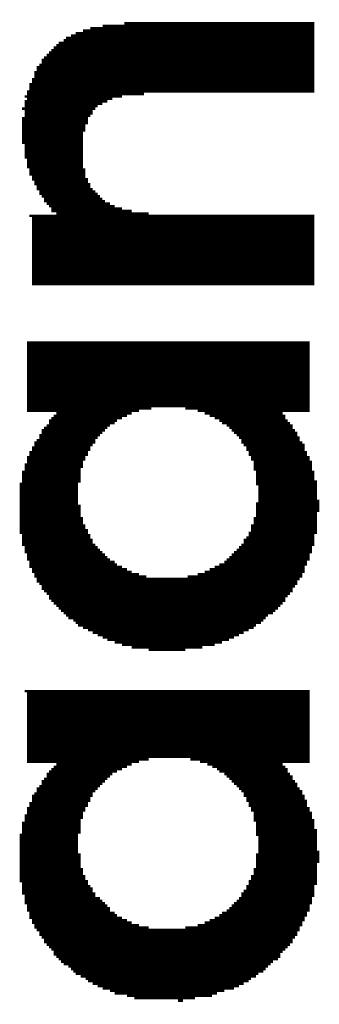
# Model space of a CAD drawing. Extents: x 0 to 83, y 0 to 145.
# Tile 15 of 21: x 18.07 to 19.43, y 84.52 to 89.01. Entities that reach past the tile are written whole.
import ezdxf

# ---------------------------------------------------------------- set-up
doc = ezdxf.new("R2010")
doc.units = 0
doc.layers.add('BG_SILKSCREEN_TOP', color=7, linetype='CONTINUOUS')

msp = doc.modelspace()

# ---------------------------------------------------------------- linework, layer by layer
at = {"layer": 'BG_SILKSCREEN_TOP', "const_width": 0.022098}
for points in [[(18.401538, 88.596216), (18.401538, 88.974168)], [(18.412714, 88.607392), (18.412714, 88.974168)], [(18.42389, 88.618568), (18.42389, 88.974168)], [(18.434812, 88.618568), (18.434812, 88.974168)], [(18.445988, 88.62949), (18.445988, 88.974168)], [(18.457164, 88.62949), (18.457164, 88.98509)], [(18.46834, 88.640666), (18.46834, 88.98509)], [(18.479262, 88.640666), (18.479262, 88.98509)], [(18.490438, 88.651842), (18.490438, 88.98509)], [(18.501614, 88.651842), (18.501614, 88.98509)], [(18.51279, 88.651842), (18.51279, 88.98509)], [(18.523712, 88.651842), (18.523712, 88.98509)], [(18.534888, 88.663018), (18.534888, 88.98509)], [(18.546064, 88.663018), (18.546064, 88.98509)], [(18.55724, 88.663018), (18.55724, 88.996266)], [(18.568162, 88.663018), (18.568162, 88.996266)], [(18.579338, 88.663018), (18.579338, 88.996266)], [(18.590514, 88.663018), (18.590514, 88.996266)], [(18.60169, 88.663018), (18.60169, 88.996266)], [(18.612612, 88.663018), (18.612612, 88.996266)], [(18.623788, 88.663018), (18.623788, 88.996266)], [(18.634964, 88.67394), (18.634964, 88.996266)], [(18.64614, 88.67394), (18.64614, 88.996266)], [(18.657062, 88.67394), (18.657062, 88.996266)], [(18.668238, 88.67394), (18.668238, 88.996266)], [(18.679414, 88.67394), (18.679414, 88.996266)], [(18.69059, 88.67394), (18.69059, 88.996266)], [(18.701512, 88.67394), (18.701512, 88.996266)], [(18.712688, 88.67394), (18.712688, 88.996266)], [(18.723864, 88.67394), (18.723864, 88.996266)], [(18.73504, 88.67394), (18.73504, 88.996266)], [(18.745962, 88.67394), (18.745962, 88.996266)], [(18.757138, 88.67394), (18.757138, 88.996266)], [(18.768314, 88.67394), (18.768314, 88.996266)], [(18.77949, 88.67394), (18.77949, 88.996266)], [(18.790412, 88.67394), (18.790412, 88.996266)], [(18.801588, 88.67394), (18.801588, 88.996266)], [(18.812764, 88.67394), (18.812764, 88.996266)], [(18.82394, 88.67394), (18.82394, 88.996266)], [(18.834862, 88.67394), (18.834862, 88.996266)], [(18.846038, 88.67394), (18.846038, 88.996266)], [(18.857214, 88.67394), (18.857214, 88.996266)], [(18.86839, 88.67394), (18.86839, 88.996266)], [(18.879312, 88.67394), (18.879312, 88.996266)], [(18.890488, 88.67394), (18.890488, 88.996266)], [(18.901664, 88.67394), (18.901664, 88.996266)], [(18.91284, 88.67394), (18.91284, 88.996266)], [(18.923762, 88.67394), (18.923762, 88.996266)], [(18.934938, 88.67394), (18.934938, 88.996266)], [(18.946114, 88.67394), (18.946114, 88.996266)], [(18.95729, 88.67394), (18.95729, 88.996266)], [(18.968212, 88.67394), (18.968212, 88.996266)], [(18.979388, 88.67394), (18.979388, 88.996266)], [(18.990564, 88.67394), (18.990564, 88.996266)], [(19.00174, 88.67394), (19.00174, 88.996266)], [(19.012662, 88.67394), (19.012662, 88.996266)], [(19.023838, 88.67394), (19.023838, 88.996266)], [(19.035014, 88.67394), (19.035014, 88.996266)], [(19.04619, 88.67394), (19.04619, 88.996266)], [(19.057112, 88.67394), (19.057112, 88.996266)], [(19.068288, 88.67394), (19.068288, 88.996266)], [(19.079464, 88.67394), (19.079464, 88.996266)], [(19.09064, 88.67394), (19.09064, 88.996266)], [(19.101562, 88.67394), (19.101562, 88.996266)], [(19.112738, 88.67394), (19.112738, 88.996266)], [(19.123914, 88.67394), (19.123914, 88.996266)], [(19.13509, 88.67394), (19.13509, 88.996266)], [(19.146012, 88.67394), (19.146012, 88.996266)], [(19.157188, 88.67394), (19.157188, 88.996266)], [(19.168364, 88.67394), (19.168364, 88.996266)], [(19.17954, 88.67394), (19.17954, 88.996266)], [(19.190462, 88.67394), (19.190462, 88.996266)], [(19.201638, 88.67394), (19.201638, 88.996266)], [(19.212814, 88.67394), (19.212814, 88.996266)], [(19.22399, 88.67394), (19.22399, 88.996266)], [(19.234912, 88.67394), (19.234912, 88.996266)], [(19.246088, 88.67394), (19.246088, 88.996266)], [(19.257264, 88.67394), (19.257264, 88.996266)], [(19.26844, 88.67394), (19.26844, 88.996266)], [(19.279362, 88.67394), (19.279362, 88.996266)], [(19.290538, 88.67394), (19.290538, 88.996266)], [(19.301714, 88.67394), (19.301714, 88.996266)], [(19.31289, 88.67394), (19.31289, 88.996266)], [(19.323812, 88.67394), (19.323812, 88.996266)], [(19.334988, 88.67394), (19.334988, 88.996266)], [(19.346164, 88.67394), (19.346164, 88.996266)], [(19.35734, 88.67394), (19.35734, 88.996266)], [(19.368262, 88.67394), (19.368262, 88.996266)], [(19.379438, 88.67394), (19.379438, 88.996266)], [(19.390614, 88.67394), (19.390614, 88.996266)], [(19.40179, 88.67394), (19.40179, 88.996266)], [(18.29054, 87.796116), (18.29054, 88.929718)], [(18.301462, 87.796116), (18.301462, 88.929718)], [(18.312638, 87.796116), (18.312638, 88.94064)], [(18.323814, 87.796116), (18.323814, 88.94064)], [(18.33499, 87.796116), (18.33499, 88.951816)], [(18.345912, 87.796116), (18.345912, 88.951816)], [(18.357088, 88.49614), (18.357088, 88.951816)], [(18.368264, 88.529668), (18.368264, 88.962992)], [(18.37944, 88.562942), (18.37944, 88.962992)], [(18.390362, 88.574118), (18.390362, 88.962992)], [(18.234914, 88.129618), (18.234914, 88.885268)], [(18.24609, 87.796116), (18.24609, 88.89619)], [(18.257012, 87.796116), (18.257012, 88.907366)], [(18.268188, 87.796116), (18.268188, 88.907366)], [(18.279364, 87.796116), (18.279364, 88.918542)], [(18.190464, 88.174068), (18.190464, 88.840818)], [(18.20164, 88.162892), (18.20164, 88.85174)], [(18.212562, 88.151716), (18.212562, 88.862916)], [(18.223738, 88.129618), (18.223738, 88.874092)], [(18.15719, 88.22944), (18.15719, 88.796368)], [(18.168112, 88.207342), (18.168112, 88.80729)], [(18.179288, 88.196166), (18.179288, 88.829642)], [(18.134838, 88.27389), (18.134838, 88.740742)], [(18.146014, 88.251792), (18.146014, 88.774016)], [(18.123662, 88.296242), (18.123662, 88.71839)], [(18.101564, 88.651842), (18.101564, 88.663018)], [(18.11274, 88.329516), (18.11274, 88.685116)], [(18.090388, 88.596216), (18.090388, 88.607392)], [(18.101564, 88.373966), (18.101564, 88.640666)], [(18.090388, 88.440768), (18.090388, 88.562942)], [(18.357088, 87.796116), (18.357088, 88.329516)], [(18.368264, 87.796116), (18.368264, 88.285066)], [(18.37944, 87.796116), (18.37944, 88.262968)], [(18.390362, 87.796116), (18.390362, 88.240616)], [(18.401538, 87.796116), (18.401538, 88.22944)], [(18.412714, 87.796116), (18.412714, 88.218518)], [(18.42389, 87.796116), (18.42389, 88.207342)], [(18.434812, 87.796116), (18.434812, 88.196166)], [(18.445988, 87.796116), (18.445988, 88.18499)], [(18.457164, 87.796116), (18.457164, 88.174068)], [(18.46834, 87.796116), (18.46834, 88.174068)], [(18.479262, 87.796116), (18.479262, 88.162892)], [(18.490438, 87.796116), (18.490438, 88.162892)], [(18.123662, 88.107266), (18.123662, 88.118442)], [(18.134838, 87.796116), (18.134838, 88.118442)], [(18.146014, 87.796116), (18.146014, 88.118442)], [(18.15719, 87.796116), (18.15719, 88.118442)], [(18.168112, 87.796116), (18.168112, 88.118442)], [(18.179288, 87.796116), (18.179288, 88.118442)], [(18.190464, 87.796116), (18.190464, 88.118442)], [(18.20164, 87.796116), (18.20164, 88.118442)], [(18.212562, 87.796116), (18.212562, 88.118442)], [(18.223738, 87.796116), (18.223738, 88.118442)], [(18.234914, 87.796116), (18.234914, 88.118442)], [(18.501614, 87.796116), (18.501614, 88.151716)], [(18.51279, 87.796116), (18.51279, 88.151716)], [(18.523712, 87.796116), (18.523712, 88.151716)], [(18.534888, 87.796116), (18.534888, 88.14054)], [(18.546064, 87.796116), (18.546064, 88.14054)], [(18.55724, 87.796116), (18.55724, 88.14054)], [(18.568162, 87.796116), (18.568162, 88.14054)], [(18.579338, 87.796116), (18.579338, 88.129618)], [(18.590514, 87.796116), (18.590514, 88.129618)], [(18.60169, 87.796116), (18.60169, 88.129618)], [(18.612612, 87.796116), (18.612612, 88.129618)], [(18.623788, 87.796116), (18.623788, 88.129618)], [(18.634964, 87.796116), (18.634964, 88.129618)], [(18.64614, 87.796116), (18.64614, 88.129618)], [(18.657062, 87.796116), (18.657062, 88.118442)], [(18.668238, 87.796116), (18.668238, 88.118442)], [(18.679414, 87.796116), (18.679414, 88.118442)], [(18.69059, 87.796116), (18.69059, 88.118442)], [(18.701512, 87.796116), (18.701512, 88.118442)], [(18.712688, 87.796116), (18.712688, 88.118442)], [(18.723864, 87.796116), (18.723864, 88.118442)], [(18.73504, 87.796116), (18.73504, 88.118442)], [(18.745962, 87.796116), (18.745962, 88.118442)], [(18.757138, 87.796116), (18.757138, 88.118442)], [(18.768314, 87.796116), (18.768314, 88.118442)], [(18.77949, 87.796116), (18.77949, 88.118442)], [(18.790412, 87.796116), (18.790412, 88.118442)], [(18.801588, 87.796116), (18.801588, 88.118442)], [(18.812764, 87.796116), (18.812764, 88.118442)], [(18.82394, 87.796116), (18.82394, 88.118442)], [(18.834862, 87.796116), (18.834862, 88.118442)], [(18.846038, 87.796116), (18.846038, 88.118442)], [(18.857214, 87.796116), (18.857214, 88.118442)], [(18.86839, 87.796116), (18.86839, 88.118442)], [(18.879312, 87.796116), (18.879312, 88.118442)], [(18.890488, 87.796116), (18.890488, 88.118442)], [(18.901664, 87.796116), (18.901664, 88.118442)], [(18.91284, 87.796116), (18.91284, 88.118442)], [(18.923762, 87.796116), (18.923762, 88.118442)], [(18.934938, 87.796116), (18.934938, 88.118442)], [(18.946114, 87.796116), (18.946114, 88.118442)], [(18.95729, 87.796116), (18.95729, 88.118442)], [(18.968212, 87.796116), (18.968212, 88.118442)], [(18.979388, 87.796116), (18.979388, 88.118442)], [(18.990564, 87.796116), (18.990564, 88.118442)], [(19.00174, 87.796116), (19.00174, 88.118442)], [(19.012662, 87.796116), (19.012662, 88.118442)], [(19.023838, 87.796116), (19.023838, 88.118442)], [(19.035014, 87.796116), (19.035014, 88.118442)], [(19.04619, 87.796116), (19.04619, 88.118442)], [(19.057112, 87.796116), (19.057112, 88.118442)], [(19.068288, 87.796116), (19.068288, 88.118442)], [(19.079464, 87.796116), (19.079464, 88.118442)], [(19.09064, 87.796116), (19.09064, 88.118442)], [(19.101562, 87.796116), (19.101562, 88.118442)], [(19.112738, 87.796116), (19.112738, 88.118442)], [(19.123914, 87.796116), (19.123914, 88.118442)], [(19.13509, 87.796116), (19.13509, 88.118442)], [(19.146012, 87.796116), (19.146012, 88.118442)], [(19.157188, 87.796116), (19.157188, 88.118442)], [(19.168364, 87.796116), (19.168364, 88.118442)], [(19.17954, 87.796116), (19.17954, 88.118442)], [(19.190462, 87.796116), (19.190462, 88.118442)], [(19.201638, 87.796116), (19.201638, 88.118442)], [(19.212814, 87.796116), (19.212814, 88.118442)], [(19.22399, 87.796116), (19.22399, 88.118442)], [(19.234912, 87.796116), (19.234912, 88.118442)], [(19.246088, 87.796116), (19.246088, 88.118442)], [(19.257264, 87.796116), (19.257264, 88.118442)], [(19.26844, 87.796116), (19.26844, 88.118442)], [(19.279362, 87.796116), (19.279362, 88.118442)], [(19.290538, 87.796116), (19.290538, 88.118442)], [(19.301714, 87.796116), (19.301714, 88.118442)], [(19.31289, 87.796116), (19.31289, 88.118442)], [(19.323812, 87.796116), (19.323812, 88.118442)], [(19.334988, 87.796116), (19.334988, 88.118442)], [(19.346164, 87.796116), (19.346164, 88.118442)], [(19.35734, 87.796116), (19.35734, 88.118442)], [(19.368262, 87.796116), (19.368262, 88.118442)], [(19.379438, 87.796116), (19.379438, 88.118442)], [(19.390614, 87.796116), (19.390614, 88.118442)], [(19.40179, 87.796116), (19.40179, 88.118442)], [(18.11274, 87.218266), (18.11274, 87.540592)], [(18.123662, 87.218266), (18.123662, 87.540592)], [(18.134838, 87.218266), (18.134838, 87.540592)], [(18.146014, 87.218266), (18.146014, 87.540592)], [(18.15719, 87.218266), (18.15719, 87.540592)], [(18.168112, 87.218266), (18.168112, 87.540592)], [(18.179288, 87.218266), (18.179288, 87.540592)], [(18.190464, 87.218266), (18.190464, 87.540592)], [(18.20164, 87.218266), (18.20164, 87.540592)], [(18.212562, 87.218266), (18.212562, 87.540592)], [(18.223738, 87.218266), (18.223738, 87.540592)], [(18.234914, 87.218266), (18.234914, 87.540592)], [(18.24609, 86.329266), (18.24609, 87.540592)], [(18.257012, 86.31809), (18.257012, 87.540592)], [(18.268188, 86.307168), (18.268188, 87.540592)], [(18.279364, 86.295992), (18.279364, 87.540592)], [(18.29054, 86.284816), (18.29054, 87.540592)], [(18.301462, 86.27364), (18.301462, 87.540592)], [(18.312638, 86.27364), (18.312638, 87.540592)], [(18.323814, 86.262718), (18.323814, 87.540592)], [(18.33499, 86.89594), (18.33499, 87.540592)], [(18.345912, 86.962742), (18.345912, 87.540592)], [(18.357088, 86.996016), (18.357088, 87.540592)], [(18.368264, 87.018368), (18.368264, 87.540592)], [(18.37944, 87.040466), (18.37944, 87.540592)], [(18.390362, 87.062818), (18.390362, 87.540592)], [(18.401538, 87.07374), (18.401538, 87.540592)], [(18.412714, 87.096092), (18.412714, 87.540592)], [(18.42389, 87.107268), (18.42389, 87.540592)], [(18.434812, 87.11819), (18.434812, 87.540592)], [(18.445988, 87.129366), (18.445988, 87.540592)], [(18.457164, 87.140542), (18.457164, 87.540592)], [(18.46834, 87.151718), (18.46834, 87.540592)], [(18.479262, 87.16264), (18.479262, 87.540592)], [(18.490438, 87.16264), (18.490438, 87.540592)], [(18.501614, 87.173816), (18.501614, 87.540592)], [(18.51279, 87.184992), (18.51279, 87.540592)], [(18.523712, 87.184992), (18.523712, 87.540592)], [(18.534888, 87.196168), (18.534888, 87.540592)], [(18.546064, 87.196168), (18.546064, 87.540592)], [(18.55724, 87.20709), (18.55724, 87.540592)], [(18.568162, 87.20709), (18.568162, 87.540592)], [(18.579338, 87.218266), (18.579338, 87.540592)], [(18.590514, 87.218266), (18.590514, 87.540592)], [(18.60169, 87.218266), (18.60169, 87.540592)], [(18.612612, 87.229442), (18.612612, 87.540592)], [(18.623788, 87.229442), (18.623788, 87.540592)], [(18.634964, 87.229442), (18.634964, 87.540592)], [(18.64614, 87.229442), (18.64614, 87.540592)], [(18.657062, 87.229442), (18.657062, 87.540592)], [(18.668238, 87.240618), (18.668238, 87.540592)], [(18.679414, 87.240618), (18.679414, 87.540592)], [(18.69059, 87.240618), (18.69059, 87.540592)], [(18.701512, 87.240618), (18.701512, 87.540592)], [(18.712688, 87.240618), (18.712688, 87.540592)], [(18.723864, 87.240618), (18.723864, 87.540592)], [(18.73504, 87.240618), (18.73504, 87.540592)], [(18.745962, 87.240618), (18.745962, 87.540592)], [(18.757138, 87.240618), (18.757138, 87.540592)], [(18.768314, 87.240618), (18.768314, 87.540592)], [(18.77949, 87.240618), (18.77949, 87.540592)], [(18.790412, 87.240618), (18.790412, 87.540592)], [(18.801588, 87.240618), (18.801588, 87.540592)], [(18.812764, 87.240618), (18.812764, 87.540592)], [(18.82394, 87.240618), (18.82394, 87.540592)], [(18.834862, 87.229442), (18.834862, 87.540592)], [(18.846038, 87.229442), (18.846038, 87.540592)], [(18.857214, 87.229442), (18.857214, 87.540592)], [(18.86839, 87.229442), (18.86839, 87.540592)], [(18.879312, 87.229442), (18.879312, 87.540592)], [(18.890488, 87.218266), (18.890488, 87.540592)], [(18.901664, 87.218266), (18.901664, 87.540592)], [(18.91284, 87.218266), (18.91284, 87.540592)], [(18.923762, 87.20709), (18.923762, 87.540592)], [(18.934938, 87.20709), (18.934938, 87.540592)], [(18.946114, 87.196168), (18.946114, 87.540592)], [(18.95729, 87.196168), (18.95729, 87.540592)], [(18.968212, 87.184992), (18.968212, 87.540592)], [(18.979388, 87.184992), (18.979388, 87.540592)], [(18.990564, 87.173816), (18.990564, 87.540592)], [(19.00174, 87.16264), (19.00174, 87.540592)], [(19.012662, 87.16264), (19.012662, 87.540592)], [(19.023838, 87.151718), (19.023838, 87.540592)], [(19.035014, 87.140542), (19.035014, 87.540592)], [(19.04619, 87.129366), (19.04619, 87.540592)], [(19.057112, 87.11819), (19.057112, 87.540592)], [(19.068288, 87.107268), (19.068288, 87.540592)], [(19.079464, 87.096092), (19.079464, 87.540592)], [(19.09064, 87.07374), (19.09064, 87.540592)], [(19.101562, 87.062818), (19.101562, 87.540592)], [(19.112738, 87.040466), (19.112738, 87.540592)], [(19.123914, 87.018368), (19.123914, 87.540592)], [(19.13509, 86.996016), (19.13509, 87.540592)], [(19.146012, 86.951566), (19.146012, 87.540592)], [(19.157188, 86.885018), (19.157188, 87.540592)], [(19.168364, 86.262718), (19.168364, 87.540592)], [(19.17954, 86.27364), (19.17954, 87.540592)], [(19.190462, 86.284816), (19.190462, 87.540592)], [(19.201638, 86.295992), (19.201638, 87.540592)], [(19.212814, 86.295992), (19.212814, 87.540592)], [(19.22399, 86.307168), (19.22399, 87.540592)], [(19.234912, 86.31809), (19.234912, 87.540592)], [(19.246088, 86.329266), (19.246088, 87.540592)], [(19.257264, 86.340442), (19.257264, 87.540592)], [(19.26844, 87.218266), (19.26844, 87.540592)], [(19.279362, 87.218266), (19.279362, 87.540592)], [(19.290538, 87.218266), (19.290538, 87.540592)], [(19.301714, 87.218266), (19.301714, 87.540592)], [(19.31289, 87.218266), (19.31289, 87.540592)], [(19.323812, 87.218266), (19.323812, 87.540592)], [(19.334988, 87.218266), (19.334988, 87.540592)], [(19.346164, 87.218266), (19.346164, 87.540592)], [(19.35734, 87.218266), (19.35734, 87.540592)], [(19.368262, 87.218266), (19.368262, 87.540592)], [(19.379438, 87.218266), (19.379438, 87.540592)], [(18.212562, 86.36254), (18.212562, 87.184992)], [(18.223738, 86.351618), (18.223738, 87.196168)], [(18.234914, 86.340442), (18.234914, 87.20709)], [(19.26844, 86.351618), (19.26844, 87.20709)], [(19.279362, 86.373716), (19.279362, 87.184992)], [(19.290538, 86.384892), (19.290538, 87.173816)], [(18.179288, 86.40699), (18.179288, 87.140542)], [(18.190464, 86.396068), (18.190464, 87.151718)], [(18.20164, 86.384892), (18.20164, 87.16264)], [(19.301714, 86.396068), (19.301714, 87.16264)], [(19.31289, 86.418166), (19.31289, 87.140542)], [(19.323812, 86.429342), (19.323812, 87.129366)], [(18.146014, 86.462616), (18.146014, 87.084916)], [(18.15719, 86.440518), (18.15719, 87.096092)], [(18.168112, 86.429342), (18.168112, 87.11819)], [(19.334988, 86.45144), (19.334988, 87.107268)], [(19.346164, 86.462616), (19.346164, 87.084916)], [(18.123662, 86.507066), (18.123662, 87.040466)], [(18.134838, 86.484968), (18.134838, 87.062818)], [(19.35734, 86.484968), (19.35734, 87.07374)], [(19.368262, 86.518242), (19.368262, 87.040466)], [(18.11274, 86.54034), (18.11274, 87.018368)], [(19.379438, 86.54034), (19.379438, 87.018368)], [(19.390614, 86.573868), (19.390614, 86.996016)], [(18.090388, 86.607142), (18.090388, 86.951566)], [(18.101564, 86.573868), (18.101564, 86.98484)], [(19.40179, 86.607142), (19.40179, 86.951566)], [(19.412712, 86.662768), (19.412712, 86.907116)], [(18.079212, 86.662768), (18.079212, 86.89594)], [(19.423888, 86.76259), (19.423888, 86.818216)], [(18.33499, 86.251542), (18.33499, 86.796118)], [(19.157188, 86.251542), (19.157188, 86.80704)], [(18.345912, 86.240366), (18.345912, 86.740492)], [(19.146012, 86.251542), (19.146012, 86.740492)], [(18.357088, 86.240366), (18.357088, 86.707218)], [(18.368264, 86.22919), (18.368264, 86.684866)], [(19.13509, 86.240366), (19.13509, 86.707218)], [(18.37944, 86.22919), (18.37944, 86.662768)], [(18.390362, 86.218268), (18.390362, 86.640416)], [(19.101562, 86.218268), (19.101562, 86.640416)], [(19.112738, 86.22919), (19.112738, 86.651592)], [(19.123914, 86.22919), (19.123914, 86.67369)], [(18.401538, 86.218268), (18.401538, 86.618318)], [(18.412714, 86.207092), (18.412714, 86.607142)], [(18.42389, 86.207092), (18.42389, 86.595966)], [(19.068288, 86.207092), (19.068288, 86.595966)], [(19.079464, 86.207092), (19.079464, 86.607142)], [(19.09064, 86.218268), (19.09064, 86.618318)], [(18.434812, 86.195916), (18.434812, 86.58479)], [(18.445988, 86.195916), (18.445988, 86.573868)], [(18.457164, 86.18474), (18.457164, 86.562692)], [(18.46834, 86.18474), (18.46834, 86.551516)], [(19.023838, 86.18474), (19.023838, 86.551516)], [(19.035014, 86.18474), (19.035014, 86.562692)], [(19.04619, 86.195916), (19.04619, 86.573868)], [(19.057112, 86.195916), (19.057112, 86.58479)], [(18.479262, 86.173818), (18.479262, 86.54034)], [(18.490438, 86.173818), (18.490438, 86.54034)], [(18.501614, 86.173818), (18.501614, 86.529418)], [(18.51279, 86.162642), (18.51279, 86.518242)], [(18.523712, 86.162642), (18.523712, 86.518242)], [(18.534888, 86.162642), (18.534888, 86.507066)], [(18.546064, 86.151466), (18.546064, 86.507066)], [(18.55724, 86.151466), (18.55724, 86.49589)], [(18.568162, 86.151466), (18.568162, 86.49589)], [(18.923762, 86.151466), (18.923762, 86.49589)], [(18.934938, 86.151466), (18.934938, 86.49589)], [(18.946114, 86.151466), (18.946114, 86.507066)], [(18.95729, 86.162642), (18.95729, 86.507066)], [(18.968212, 86.162642), (18.968212, 86.518242)], [(18.979388, 86.162642), (18.979388, 86.518242)], [(18.990564, 86.173818), (18.990564, 86.529418)], [(19.00174, 86.173818), (19.00174, 86.529418)], [(19.012662, 86.173818), (19.012662, 86.54034)], [(18.579338, 86.151466), (18.579338, 86.484968)], [(18.590514, 86.14029), (18.590514, 86.484968)], [(18.60169, 86.14029), (18.60169, 86.484968)], [(18.612612, 86.14029), (18.612612, 86.473792)], [(18.623788, 86.14029), (18.623788, 86.473792)], [(18.634964, 86.14029), (18.634964, 86.473792)], [(18.64614, 86.14029), (18.64614, 86.462616)], [(18.657062, 86.14029), (18.657062, 86.462616)], [(18.668238, 86.129368), (18.668238, 86.462616)], [(18.679414, 86.129368), (18.679414, 86.462616)], [(18.69059, 86.129368), (18.69059, 86.462616)], [(18.701512, 86.129368), (18.701512, 86.462616)], [(18.712688, 86.129368), (18.712688, 86.462616)], [(18.723864, 86.129368), (18.723864, 86.462616)], [(18.73504, 86.129368), (18.73504, 86.462616)], [(18.745962, 86.129368), (18.745962, 86.462616)], [(18.757138, 86.129368), (18.757138, 86.462616)], [(18.768314, 86.129368), (18.768314, 86.462616)], [(18.77949, 86.129368), (18.77949, 86.462616)], [(18.790412, 86.129368), (18.790412, 86.462616)], [(18.801588, 86.129368), (18.801588, 86.462616)], [(18.812764, 86.129368), (18.812764, 86.462616)], [(18.82394, 86.14029), (18.82394, 86.462616)], [(18.834862, 86.14029), (18.834862, 86.462616)], [(18.846038, 86.14029), (18.846038, 86.473792)], [(18.857214, 86.14029), (18.857214, 86.473792)], [(18.86839, 86.14029), (18.86839, 86.473792)], [(18.879312, 86.14029), (18.879312, 86.473792)], [(18.890488, 86.14029), (18.890488, 86.484968)], [(18.901664, 86.151466), (18.901664, 86.484968)], [(18.91284, 86.151466), (18.91284, 86.484968)], [(18.101564, 85.940392), (18.101564, 85.951568)], [(18.11274, 85.618066), (18.11274, 85.951568)], [(18.123662, 85.618066), (18.123662, 85.951568)], [(18.134838, 85.618066), (18.134838, 85.951568)], [(18.146014, 85.618066), (18.146014, 85.951568)], [(18.15719, 85.618066), (18.15719, 85.951568)], [(18.168112, 85.618066), (18.168112, 85.951568)], [(18.179288, 85.618066), (18.179288, 85.951568)], [(18.190464, 85.618066), (18.190464, 85.951568)], [(18.20164, 85.618066), (18.20164, 85.951568)], [(18.212562, 85.618066), (18.212562, 85.951568)], [(18.223738, 85.618066), (18.223738, 85.951568)], [(18.234914, 85.629242), (18.234914, 85.951568)], [(18.24609, 84.729066), (18.24609, 85.951568)], [(18.257012, 84.71789), (18.257012, 85.951568)], [(18.268188, 84.706968), (18.268188, 85.951568)], [(18.279364, 84.695792), (18.279364, 85.951568)], [(18.29054, 84.695792), (18.29054, 85.951568)], [(18.301462, 84.684616), (18.301462, 85.951568)], [(18.312638, 84.67344), (18.312638, 85.951568)], [(18.323814, 84.662518), (18.323814, 85.951568)], [(18.33499, 85.29574), (18.33499, 85.951568)], [(18.345912, 85.362542), (18.345912, 85.951568)], [(18.357088, 85.395816), (18.357088, 85.951568)], [(18.368264, 85.418168), (18.368264, 85.951568)], [(18.37944, 85.440266), (18.37944, 85.951568)], [(18.390362, 85.462618), (18.390362, 85.951568)], [(18.401538, 85.484716), (18.401538, 85.951568)], [(18.412714, 85.495892), (18.412714, 85.951568)], [(18.42389, 85.507068), (18.42389, 85.951568)], [(18.434812, 85.51799), (18.434812, 85.951568)], [(18.445988, 85.529166), (18.445988, 85.951568)], [(18.457164, 85.540342), (18.457164, 85.951568)], [(18.46834, 85.551518), (18.46834, 85.951568)], [(18.479262, 85.56244), (18.479262, 85.951568)], [(18.490438, 85.573616), (18.490438, 85.951568)], [(18.501614, 85.573616), (18.501614, 85.951568)], [(18.51279, 85.584792), (18.51279, 85.951568)], [(18.523712, 85.584792), (18.523712, 85.951568)], [(18.534888, 85.595968), (18.534888, 85.951568)], [(18.546064, 85.595968), (18.546064, 85.951568)], [(18.55724, 85.60689), (18.55724, 85.951568)], [(18.568162, 85.60689), (18.568162, 85.951568)], [(18.579338, 85.618066), (18.579338, 85.951568)], [(18.590514, 85.618066), (18.590514, 85.951568)], [(18.60169, 85.618066), (18.60169, 85.951568)], [(18.612612, 85.629242), (18.612612, 85.951568)], [(18.623788, 85.629242), (18.623788, 85.951568)], [(18.634964, 85.629242), (18.634964, 85.951568)], [(18.64614, 85.629242), (18.64614, 85.951568)], [(18.657062, 85.640418), (18.657062, 85.951568)], [(18.668238, 85.640418), (18.668238, 85.951568)], [(18.679414, 85.640418), (18.679414, 85.951568)], [(18.69059, 85.640418), (18.69059, 85.951568)], [(18.701512, 85.640418), (18.701512, 85.951568)], [(18.712688, 85.640418), (18.712688, 85.951568)], [(18.723864, 85.640418), (18.723864, 85.951568)], [(18.73504, 85.640418), (18.73504, 85.951568)], [(18.745962, 85.640418), (18.745962, 85.951568)], [(18.757138, 85.640418), (18.757138, 85.951568)], [(18.768314, 85.640418), (18.768314, 85.951568)], [(18.77949, 85.640418), (18.77949, 85.951568)], [(18.790412, 85.640418), (18.790412, 85.951568)], [(18.801588, 85.640418), (18.801588, 85.951568)], [(18.812764, 85.640418), (18.812764, 85.951568)], [(18.82394, 85.640418), (18.82394, 85.951568)], [(18.834862, 85.640418), (18.834862, 85.951568)], [(18.846038, 85.640418), (18.846038, 85.951568)], [(18.857214, 85.629242), (18.857214, 85.951568)], [(18.86839, 85.629242), (18.86839, 85.951568)], [(18.879312, 85.629242), (18.879312, 85.951568)], [(18.890488, 85.629242), (18.890488, 85.951568)], [(18.901664, 85.618066), (18.901664, 85.951568)], [(18.91284, 85.618066), (18.91284, 85.951568)], [(18.923762, 85.618066), (18.923762, 85.951568)], [(18.934938, 85.60689), (18.934938, 85.951568)], [(18.946114, 85.60689), (18.946114, 85.951568)], [(18.95729, 85.595968), (18.95729, 85.951568)], [(18.968212, 85.595968), (18.968212, 85.951568)], [(18.979388, 85.584792), (18.979388, 85.951568)], [(18.990564, 85.573616), (18.990564, 85.951568)], [(19.00174, 85.573616), (19.00174, 85.951568)], [(19.012662, 85.56244), (19.012662, 85.951568)], [(19.023838, 85.551518), (19.023838, 85.951568)], [(19.035014, 85.540342), (19.035014, 85.951568)], [(19.04619, 85.529166), (19.04619, 85.951568)], [(19.057112, 85.51799), (19.057112, 85.951568)], [(19.068288, 85.507068), (19.068288, 85.951568)], [(19.079464, 85.495892), (19.079464, 85.951568)], [(19.09064, 85.484716), (19.09064, 85.951568)], [(19.101562, 85.462618), (19.101562, 85.951568)], [(19.112738, 85.440266), (19.112738, 85.951568)], [(19.123914, 85.418168), (19.123914, 85.951568)], [(19.13509, 85.395816), (19.13509, 85.951568)], [(19.146012, 85.351366), (19.146012, 85.951568)], [(19.157188, 85.284818), (19.157188, 85.951568)], [(19.168364, 84.662518), (19.168364, 85.951568)], [(19.17954, 84.67344), (19.17954, 85.951568)], [(19.190462, 84.684616), (19.190462, 85.951568)], [(19.201638, 84.695792), (19.201638, 85.951568)], [(19.212814, 84.706968), (19.212814, 85.951568)], [(19.22399, 84.71789), (19.22399, 85.951568)], [(19.234912, 84.71789), (19.234912, 85.951568)], [(19.246088, 84.729066), (19.246088, 85.951568)], [(19.257264, 84.751418), (19.257264, 85.951568)], [(19.26844, 85.629242), (19.26844, 85.951568)], [(19.279362, 85.618066), (19.279362, 85.951568)], [(19.290538, 85.618066), (19.290538, 85.951568)], [(19.301714, 85.618066), (19.301714, 85.951568)], [(19.31289, 85.618066), (19.31289, 85.951568)], [(19.323812, 85.618066), (19.323812, 85.951568)], [(19.334988, 85.618066), (19.334988, 85.951568)], [(19.346164, 85.618066), (19.346164, 85.951568)], [(19.35734, 85.618066), (19.35734, 85.951568)], [(19.368262, 85.618066), (19.368262, 85.951568)], [(19.379438, 85.618066), (19.379438, 85.951568)], [(18.234914, 84.740242), (18.234914, 85.60689)], [(19.26844, 84.76234), (19.26844, 85.60689)], [(18.20164, 84.784692), (18.20164, 85.573616)], [(18.212562, 84.773516), (18.212562, 85.584792)], [(18.223738, 84.76234), (18.223738, 85.595968)], [(19.279362, 84.773516), (19.279362, 85.595968)], [(19.290538, 84.784692), (19.290538, 85.573616)], [(19.301714, 84.795868), (19.301714, 85.56244)], [(18.168112, 84.829142), (18.168112, 85.51799)], [(18.179288, 84.817966), (18.179288, 85.540342)], [(18.190464, 84.795868), (18.190464, 85.551518)], [(19.31289, 84.817966), (19.31289, 85.540342)], [(19.323812, 84.829142), (19.323812, 85.529166)], [(18.134838, 84.884768), (18.134838, 85.47354)], [(18.146014, 84.862416), (18.146014, 85.484716)], [(18.15719, 84.85124), (18.15719, 85.507068)], [(19.334988, 84.85124), (19.334988, 85.507068)], [(19.346164, 84.873592), (19.346164, 85.495892)], [(19.35734, 84.89569), (19.35734, 85.47354)], [(18.123662, 84.906866), (18.123662, 85.440266)], [(19.368262, 84.918042), (19.368262, 85.451442)], [(18.101564, 84.973668), (18.101564, 85.38464)], [(18.11274, 84.94014), (18.11274, 85.418168)], [(19.379438, 84.94014), (19.379438, 85.418168)], [(19.390614, 84.973668), (19.390614, 85.395816)], [(18.090388, 85.018118), (18.090388, 85.351366)], [(19.40179, 85.006942), (19.40179, 85.362542)], [(18.079212, 85.07349), (18.079212, 85.29574)], [(19.412712, 85.062568), (19.412712, 85.318092)], [(18.33499, 84.651342), (18.33499, 85.20684)], [(19.157188, 84.662518), (19.157188, 85.20684)], [(19.423888, 85.16239), (19.423888, 85.218016)], [(18.345912, 84.651342), (18.345912, 85.140292)], [(18.357088, 84.640166), (18.357088, 85.107018)], [(19.13509, 84.640166), (19.13509, 85.107018)], [(19.146012, 84.651342), (19.146012, 85.140292)], [(18.368264, 84.640166), (18.368264, 85.084666)], [(18.37944, 84.62899), (18.37944, 85.062568)], [(19.112738, 84.62899), (19.112738, 85.062568)], [(19.123914, 84.640166), (19.123914, 85.084666)], [(18.390362, 84.618068), (18.390362, 85.051392)], [(18.401538, 84.618068), (18.401538, 85.02904)], [(19.09064, 84.618068), (19.09064, 85.02904)], [(19.101562, 84.618068), (19.101562, 85.040216)], [(18.412714, 84.606892), (18.412714, 85.006942)], [(18.42389, 84.606892), (18.42389, 85.006942)], [(18.434812, 84.595716), (18.434812, 84.995766)], [(18.445988, 84.595716), (18.445988, 84.98459)], [(18.457164, 84.58454), (18.457164, 84.973668)], [(19.04619, 84.595716), (19.04619, 84.973668)], [(19.057112, 84.595716), (19.057112, 84.98459)], [(19.068288, 84.606892), (19.068288, 84.995766)], [(19.079464, 84.606892), (19.079464, 85.006942)], [(18.46834, 84.58454), (18.46834, 84.962492)], [(18.479262, 84.58454), (18.479262, 84.94014)], [(18.490438, 84.573618), (18.490438, 84.94014)], [(18.501614, 84.573618), (18.501614, 84.929218)], [(18.990564, 84.573618), (18.990564, 84.929218)], [(19.00174, 84.58454), (19.00174, 84.94014)], [(19.012662, 84.58454), (19.012662, 84.94014)], [(19.023838, 84.58454), (19.023838, 84.951316)], [(19.035014, 84.58454), (19.035014, 84.962492)], [(18.51279, 84.562442), (18.51279, 84.918042)], [(18.523712, 84.562442), (18.523712, 84.918042)], [(18.534888, 84.562442), (18.534888, 84.906866)], [(18.546064, 84.562442), (18.546064, 84.906866)], [(18.55724, 84.562442), (18.55724, 84.89569)], [(18.568162, 84.551266), (18.568162, 84.89569)], [(18.579338, 84.551266), (18.579338, 84.884768)], [(18.590514, 84.551266), (18.590514, 84.884768)], [(18.60169, 84.54009), (18.60169, 84.884768)], [(18.890488, 84.551266), (18.890488, 84.884768)], [(18.901664, 84.551266), (18.901664, 84.884768)], [(18.91284, 84.551266), (18.91284, 84.884768)], [(18.923762, 84.562442), (18.923762, 84.89569)], [(18.934938, 84.551266), (18.934938, 84.89569)], [(18.946114, 84.562442), (18.946114, 84.906866)], [(18.95729, 84.562442), (18.95729, 84.906866)], [(18.968212, 84.573618), (18.968212, 84.918042)], [(18.979388, 84.573618), (18.979388, 84.918042)], [(18.612612, 84.551266), (18.612612, 84.873592)], [(18.623788, 84.54009), (18.623788, 84.873592)], [(18.634964, 84.54009), (18.634964, 84.873592)], [(18.64614, 84.54009), (18.64614, 84.873592)], [(18.657062, 84.54009), (18.657062, 84.862416)], [(18.668238, 84.54009), (18.668238, 84.862416)], [(18.679414, 84.54009), (18.679414, 84.862416)], [(18.69059, 84.54009), (18.69059, 84.862416)], [(18.701512, 84.54009), (18.701512, 84.862416)], [(18.712688, 84.54009), (18.712688, 84.862416)], [(18.723864, 84.54009), (18.723864, 84.862416)], [(18.73504, 84.54009), (18.73504, 84.862416)], [(18.745962, 84.54009), (18.745962, 84.862416)], [(18.757138, 84.54009), (18.757138, 84.862416)], [(18.768314, 84.54009), (18.768314, 84.862416)], [(18.77949, 84.54009), (18.77949, 84.862416)], [(18.790412, 84.54009), (18.790412, 84.862416)], [(18.801588, 84.529168), (18.801588, 84.862416)], [(18.812764, 84.54009), (18.812764, 84.862416)], [(18.82394, 84.54009), (18.82394, 84.862416)], [(18.834862, 84.54009), (18.834862, 84.873592)], [(18.846038, 84.54009), (18.846038, 84.873592)], [(18.857214, 84.54009), (18.857214, 84.873592)], [(18.86839, 84.551266), (18.86839, 84.873592)], [(18.879312, 84.551266), (18.879312, 84.873592)]]:
    msp.add_lwpolyline(points, dxfattribs=at)

doc.saveas('drawing.dxf')
